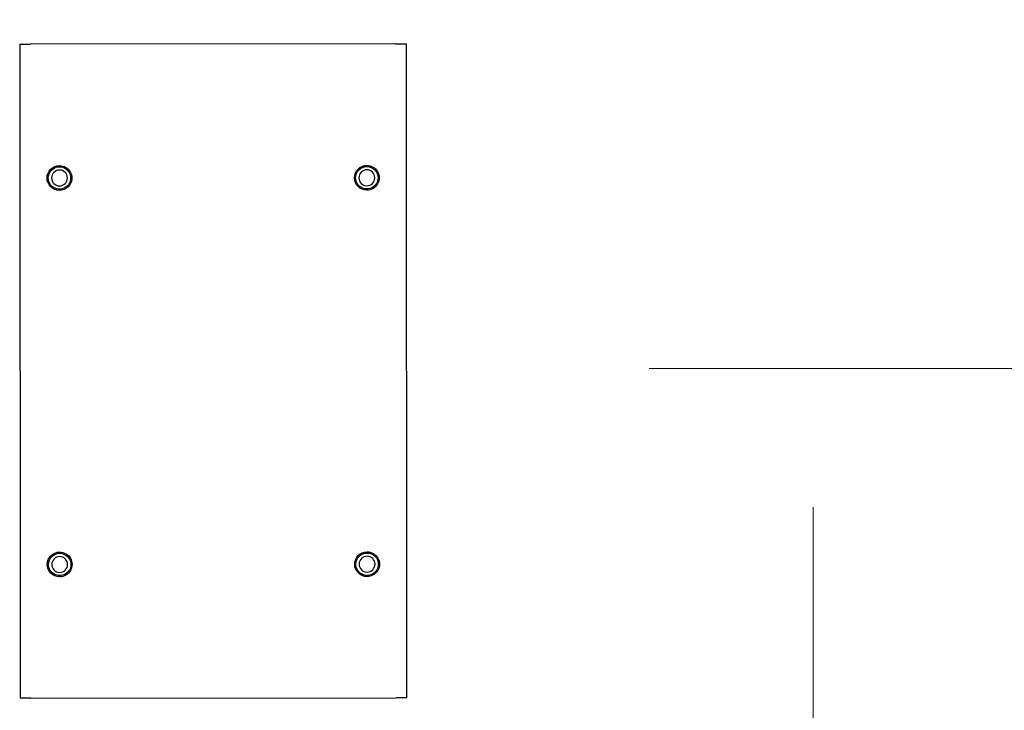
# Model space of a CAD drawing. Extents: x 0 to 796, y 0 to 496.
# Tile 99 of 242: x 78 to 90, y 419 to 428. Entities that reach past the tile are written whole.
import ezdxf

# ---------------------------------------------------------------- set-up
doc = ezdxf.new("R2010")
doc.units = 0
doc.header["$LTSCALE"] = 12
doc.header["$MEASUREMENT"] = 0
doc.header["$PDMODE"] = 1
doc.layers.get('0').update_dxf_attribs({"linetype": 'CONTINUOUS'})
doc.layers.get('Defpoints').update_dxf_attribs({"linetype": 'CONTINUOUS'})
doc.layers.add('D', color=2, linetype='CONTINUOUS')
doc.layers.add('X', color=1, linetype='CONTINUOUS')
doc.layers.add('Leader', color=41, linetype='CONTINUOUS', lineweight=13)
doc.styles.get("Standard").update_dxf_attribs({"font": 'SIMPLEX.SHX', "width": 0.875})
doc.dimstyles.get("Standard").update_dxf_attribs({"dimscale": 28, "dimtxt": 0.125, "dimasz": 0.125, "dimexe": 0.04375, "dimexo": 0.0625, "dimgap": 0.04375, "dimtad": 0, "dimtih": 1, "dimtoh": 1, "dimdec": 4, "dimzin": 12, "dimdsep": 46, "dimlunit": 5, "dimtxsty": 'Standard', "dimcen": 0, "dimclrd": 256, "dimclre": 256, "dimclrt": 256, "dimadec": 1, "dimazin": 3, "dimtfac": 0.875, "dimtdec": 4, "dimtofl": 0, "dimtmove": 0, "dimatfit": 2, "dimfxl": 1, "dimtolj": 1, "dimtzin": 12, "dimlwd": 13, "dimlwe": 13, "dimarcsym": 0})

# ---------------------------------------------------------------- blocks, each defined once
blk = doc.blocks.new('*D113')
at = {"layer": 'D', "lineweight": 13, "transparency": 16777216}
for p, q in [((87.505, 421.953), (87.505, 356.465)), ((164.505, 421.953), (164.505, 356.465)), ((91.005, 357.69), (122.301, 357.69)), ((161.005, 357.69), (129.709, 357.69))]:
    blk.add_line(p, q, dxfattribs=at)
at = {"layer": 'D', "transparency": 16777216}
for points in [[(91.005, 358.273), (91.005, 357.106), (87.505, 357.69)], [(161.005, 358.273), (161.005, 357.106), (164.505, 357.69)]]:
    blk.add_solid(points, dxfattribs=at)
at = {"layer": 'Defpoints', "color": 0, "transparency": 16777216}
for p in [(87.505, 423.703), (164.505, 423.703), (87.505, 357.69)]:
    blk.add_point(p, dxfattribs=at)
at = {"layer": 'D', "transparency": 16777216, "insert": (126.005, 357.69), "char_height": 3.5, "attachment_point": 5}
blk.add_mtext('\\A1;77', dxfattribs=at)

msp = doc.modelspace()

# ---------------------------------------------------------------- linework, layer by layer
msp.add_arc((126.00479, 423.70338), 38.5, 197.916453, 72.429247)
at = {"layer": 'Leader'}
msp.add_line((124.62729, 423.70338), (85.4394, 423.70338), dxfattribs=at)
at = {"layer": 'X', "extrusion": (-2.44929e-16, -1, -2.22045e-16)}
for p, q in [((77.50206, 427.79674), (77.63791, 427.79683)), ((77.50206, 427.79674), (77.50754, 419.54675)), ((82.24121, 427.79989), (77.63791, 427.79683)), ((82.24121, 427.79989), (82.37706, 427.79998)), ((82.38254, 419.54998), (82.37706, 427.79998)), ((77.64339, 419.54684), (77.50754, 419.54675)), ((77.64339, 419.54684), (82.24669, 419.54989)), ((82.38254, 419.54998), (82.24669, 419.54989))]:
    msp.add_line(p, q, dxfattribs=at)
at = {"layer": 'X', "extrusion": (5.43852e-32, 2.22045e-16, -1)}
for centre in [(-78.00319, 426.10708), (-81.87818, 426.10965), (-78.00642, 421.23208), (-81.88142, 421.23465)]:
    msp.add_circle(centre, 0.1, dxfattribs=at)
for centre, radius, start, end in [((-78.00319, 426.10708), 0.156, 269.961974, 89.961974), ((-78.00319, 426.10708), 0.14128, 359.961974, 179.961974), ((-78.00319, 426.10708), 0.156, 89.961974, 269.961974), ((-81.87818, 426.10965), 0.156, 269.961974, 89.961974), ((-81.87818, 426.10965), 0.14128, 359.961974, 179.961974), ((-81.87818, 426.10965), 0.156, 89.961974, 269.961974), ((-78.00319, 426.10708), 0.14128, 179.961974, 359.961974), ((-81.87818, 426.10965), 0.14128, 179.961974, 359.961974), ((-78.00642, 421.23208), 0.156, 269.961974, 89.961974), ((-78.00642, 421.23208), 0.14128, 359.961974, 179.961974), ((-78.00642, 421.23208), 0.156, 89.961974, 269.961974), ((-81.88142, 421.23465), 0.156, 269.961974, 89.961974), ((-81.88142, 421.23465), 0.14128, 359.961974, 179.961974), ((-81.88142, 421.23465), 0.156, 89.961974, 269.961974), ((-78.00642, 421.23208), 0.14128, 179.961974, 359.961974), ((-81.88142, 421.23465), 0.14128, 179.961974, 359.961974)]:
    msp.add_arc(centre, radius, start, end, dxfattribs=at)

# ---------------------------------------------------------------- dimensions: what is measured, and where the dimension line sits
at = {"layer": 'D'}
dim = msp.add_linear_dim(base=(87.50479, 357.68981), p1=(164.50479, 423.70338), p2=(87.50479, 423.70338), dimstyle='Standard', dxfattribs=at)
dim.commit()
dim.dimension.update_dxf_attribs({"geometry": '*D113', "text_midpoint": (126.00479, 357.68981)})

doc.saveas('drawing.dxf')
